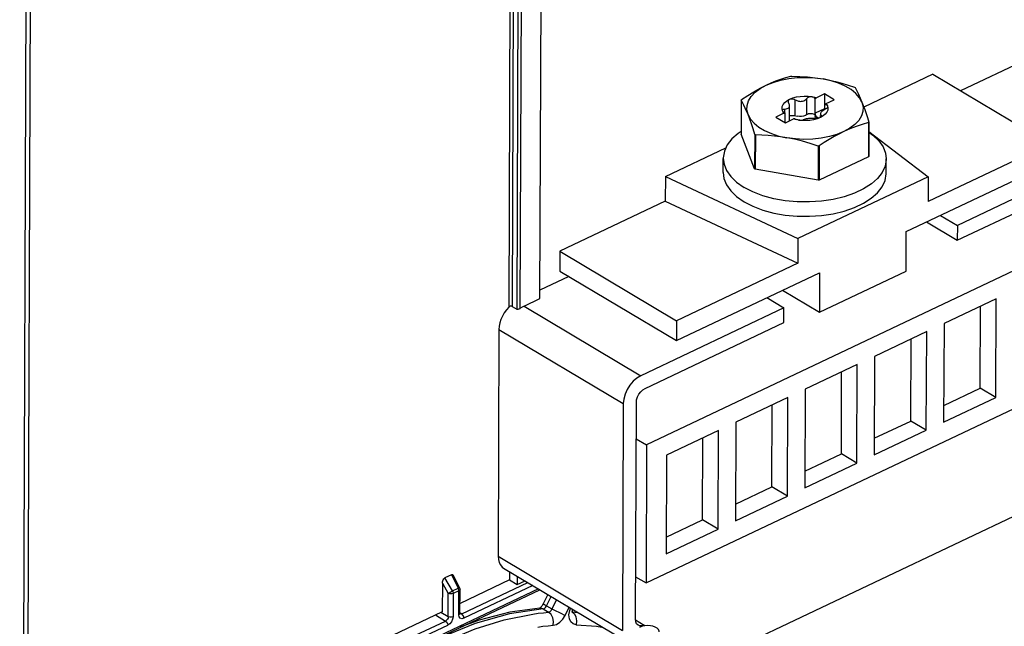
# Model space of a CAD drawing. Extents: x 0 to 594, y 0 to 420.
# Tile 27 of 38: x 532 to 549, y 95 to 105. Entities that reach past the tile are written whole.
import ezdxf

# ---------------------------------------------------------------- set-up
doc = ezdxf.new("R2010")
doc.units = 0
doc.header["$LTSCALE"] = 32.67
doc.layers.get('0').update_dxf_attribs({"linetype": 'CONTINUOUS'})

msp = doc.modelspace()

# ---------------------------------------------------------------- linework, layer by layer
at = {"color": 9, "linetype": 'CONTINUOUS'}
for p, q in [((540.803, 112.625), (540.756, 100.104)), ((540.859, 112.623), (540.812, 100.116)), ((540.939, 112.575), (540.892, 100.068)), ((540.996, 112.573), (540.949, 100.077)), ((532.474, 107.465), (532.358, 76.416)), ((532.545, 107.462), (532.429, 76.414)), ((545.675, 103.388), (545.676, 103.662)), ((545.873, 103.41), (545.874, 103.683)), ((545.499, 103.435), (545.499, 103.505)), ((546.123, 103.369), (546.123, 103.395)), ((541.02, 100.121), (543.023, 98.926)), ((540.588, 99.72), (542.723, 98.446)), ((540.573, 95.826), (542.709, 94.552)), ((539.617, 95.364), (539.717, 95.189)), ((539.788, 95.23), (539.66, 95.454)), ((539.774, 95.508), (539.888, 95.277)), ((539.949, 94.835), (541.086, 95.374)), ((541.268, 95.265), (535.407, 92.497)), ((539.716, 94.786), (539.717, 95.189)), ((539.788, 95.23), (539.888, 95.277)), ((539.8, 95.187), (539.799, 94.785)), ((539.9, 95.235), (539.8, 95.187)), ((539.888, 95.277), (539.903, 95.283)), ((539.894, 95.263), (539.888, 95.277)), ((539.898, 95.248), (539.894, 95.263)), ((539.9, 95.235), (539.898, 95.248)), ((539.898, 94.82), (539.9, 95.235)), ((541.171, 95.323), (539.987, 94.761)), ((541.404, 94.977), (541.484, 95.136)), ((541.578, 95.08), (541.498, 94.921)), ((539.716, 94.786), (539.591, 94.862)), ((539.949, 94.835), (539.918, 94.857)), ((541.347, 94.921), (541.44, 94.865)), ((541.404, 94.977), (541.498, 94.921)), ((541.637, 94.852), (541.723, 94.81)), ((541.723, 94.81), (541.794, 94.951)), ((541.802, 94.893), (541.819, 94.937)), ((541.847, 94.874), (541.944, 94.861)), ((541.847, 94.872), (541.884, 94.838)), ((538.323, 94.085), (539.671, 94.714)), ((539.498, 94.818), (539.671, 94.714)), ((539.933, 94.83), (539.918, 94.835)), ((539.949, 94.835), (539.933, 94.83)), ((542.934, 94.732), (543.081, 94.644)), ((536.04, 92.929), (539.708, 94.641))]:
    msp.add_line(p, q, dxfattribs=at)
at = {"color": 7, "linetype": 'CONTINUOUS'}
for p, q in [((541.292, 100.249), (541.338, 112.736)), ((550.419, 104.722), (548.511, 103.817)), ((545.598, 104.068), (545.614, 104.07)), ((548.038, 104.1), (546.853, 103.537)), ((548.038, 104.1), (550.04, 102.905)), ((546.693, 103.879), (546.704, 103.872)), ((544.747, 103.659), (544.745, 103.07)), ((544.747, 103.659), (544.752, 103.667)), ((545.532, 103.646), (545.579, 103.673)), ((546.016, 103.433), (546.016, 103.679)), ((546.176, 103.763), (546.038, 103.698)), ((546.176, 103.763), (546.175, 103.509)), ((546.343, 103.664), (546.176, 103.763)), ((546.205, 103.598), (546.343, 103.664)), ((545.454, 103.482), (545.457, 103.49)), ((545.456, 103.473), (545.454, 103.482)), ((545.456, 103.473), (545.461, 103.465)), ((545.578, 103.298), (545.579, 103.561)), ((546.175, 103.509), (546.016, 103.433)), ((546.183, 103.505), (546.175, 103.509)), ((546.196, 103.579), (546.183, 103.58)), ((546.183, 103.497), (546.183, 103.58)), ((546.201, 103.506), (546.186, 103.497)), ((546.229, 103.558), (546.225, 103.565)), ((546.229, 103.558), (546.237, 103.521)), ((546.229, 103.558), (546.231, 103.549)), ((546.231, 103.549), (546.229, 103.537)), ((545.48, 103.433), (545.342, 103.367)), ((545.342, 103.367), (545.509, 103.268)), ((545.489, 103.442), (545.502, 103.435)), ((545.501, 103.272), (545.502, 103.435)), ((545.509, 103.268), (545.647, 103.333)), ((545.999, 103.415), (546.011, 103.406)), ((546.011, 103.406), (546.018, 103.395)), ((546.019, 103.426), (546.016, 103.433)), ((546.019, 103.421), (546.018, 103.412)), ((546.018, 103.378), (546.018, 103.39)), ((546.021, 103.364), (546.018, 103.378)), ((546.019, 103.421), (546.019, 103.426)), ((546.029, 103.384), (546.044, 103.369)), ((546.044, 103.369), (546.065, 103.356)), ((546.065, 103.356), (546.083, 103.35)), ((546.106, 103.358), (546.106, 103.395)), ((546.153, 103.385), (546.106, 103.358)), ((552.555, 103.448), (548.459, 101.505)), ((546.933, 103.272), (546.931, 102.683)), ((546.938, 103.28), (546.933, 103.272)), ((546.938, 103.28), (546.936, 102.691)), ((548.458, 101.251), (552.479, 103.159)), ((544.978, 102.478), (544.745, 103.07)), ((544.981, 103.066), (544.978, 102.478)), ((544.992, 103.06), (544.981, 103.066)), ((544.992, 103.06), (544.989, 102.471)), ((546.937, 103.121), (547.957, 102.339)), ((543.446, 102.344), (544.485, 102.837)), ((546.071, 102.869), (546.069, 102.28)), ((546.087, 102.87), (546.071, 102.869)), ((546.087, 102.87), (546.085, 102.282)), ((550.04, 102.905), (547.955, 101.916)), ((544.439, 102.412), (544.439, 102.657)), ((546.931, 102.683), (546.085, 102.282)), ((546.936, 102.691), (546.931, 102.683)), ((547.238, 102.401), (547.239, 102.647)), ((544.989, 102.471), (544.978, 102.478)), ((546.069, 102.28), (544.989, 102.471)), ((547.581, 101.401), (550.039, 102.566)), ((543.446, 102.344), (543.444, 101.921)), ((543.446, 102.344), (545.722, 101.279)), ((547.957, 102.339), (545.722, 101.279)), ((547.957, 102.339), (547.955, 101.916)), ((546.085, 102.282), (546.069, 102.28)), ((543.444, 101.921), (541.634, 101.062)), ((551.91, 101.907), (543.122, 97.738)), ((543.444, 101.921), (545.721, 100.856)), ((548.168, 101.679), (548.459, 101.505)), ((547.93, 101.566), (548.458, 101.251)), ((548.459, 101.505), (548.458, 101.251)), ((545.722, 101.279), (545.721, 100.856)), ((547.579, 100.723), (547.581, 101.401)), ((541.634, 101.062), (541.632, 100.723)), ((541.634, 101.062), (543.636, 99.867)), ((545.721, 100.856), (543.636, 99.867)), ((541.79, 100.629), (541.292, 100.392)), ((541.632, 100.723), (543.634, 99.528)), ((543.634, 99.528), (546.092, 100.694)), ((546.089, 100.017), (547.579, 100.723)), ((546.092, 100.694), (546.089, 100.017)), ((545.189, 100.266), (545.48, 100.092)), ((545.458, 100.393), (546.089, 100.017)), ((540.812, 100.116), (540.892, 100.068)), ((541.02, 100.121), (541.292, 100.249)), ((545.48, 100.092), (543.023, 98.926)), ((545.479, 99.838), (545.48, 100.092)), ((549.123, 100.247), (548.23, 99.823)), ((548.85, 98.713), (548.855, 100.12)), ((549.117, 98.554), (549.123, 100.247)), ((543.096, 98.707), (545.479, 99.838)), ((543.636, 99.867), (543.634, 99.528)), ((548.23, 99.823), (548.223, 98.13)), ((540.588, 99.72), (540.573, 95.826)), ((547.932, 99.682), (547.038, 99.258)), ((547.926, 97.989), (547.932, 99.682)), ((543.113, 95.368), (551.901, 99.536)), ((547.659, 98.148), (547.664, 99.555)), ((547.038, 99.258), (547.032, 97.565)), ((546.74, 99.116), (545.847, 98.693)), ((546.734, 97.423), (546.74, 99.116)), ((546.467, 97.583), (546.472, 98.989)), ((545.847, 98.693), (545.84, 96.999)), ((548.224, 98.416), (548.85, 98.713)), ((549.117, 98.554), (548.85, 98.713)), ((542.723, 98.446), (542.709, 94.552)), ((542.933, 94.743), (542.947, 98.467)), ((545.549, 98.551), (544.655, 98.127)), ((545.276, 97.017), (545.281, 98.424)), ((545.542, 96.858), (545.549, 98.551)), ((548.223, 98.13), (549.117, 98.554)), ((552.936, 98.175), (542.361, 93.159)), ((544.655, 98.127), (544.649, 96.434)), ((547.033, 97.851), (547.659, 98.148)), ((547.926, 97.989), (547.659, 98.148)), ((544.357, 97.986), (543.464, 97.562)), ((544.351, 96.293), (544.357, 97.986)), ((547.032, 97.565), (547.926, 97.989)), ((542.944, 97.844), (543.122, 97.738)), ((543.122, 97.738), (543.113, 95.368)), ((544.084, 96.452), (544.089, 97.859)), ((543.464, 97.562), (543.457, 95.869)), ((545.841, 97.286), (546.467, 97.583)), ((546.734, 97.423), (546.467, 97.583)), ((545.84, 96.999), (546.734, 97.423)), ((544.65, 96.721), (545.276, 97.017)), ((545.542, 96.858), (545.276, 97.017)), ((544.649, 96.434), (545.542, 96.858)), ((543.458, 96.155), (544.084, 96.452)), ((544.351, 96.293), (544.084, 96.452)), ((543.457, 95.869), (544.351, 96.293)), ((540.666, 95.624), (542.802, 94.35)), ((540.769, 95.563), (540.768, 95.42)), ((539.617, 95.364), (539.615, 94.873)), ((539.774, 95.508), (539.66, 95.454)), ((539.913, 95.285), (539.81, 95.494)), ((540.768, 95.42), (539.919, 95.017)), ((540.768, 95.42), (540.901, 95.34)), ((540.902, 95.483), (540.901, 95.34)), ((540.901, 95.34), (541.035, 95.404)), ((542.935, 95.474), (543.113, 95.368)), ((535.393, 92.466), (541.29, 95.252)), ((539.918, 94.844), (539.92, 95.258)), ((541.427, 95.17), (541.345, 95.007)), ((539.615, 94.873), (535.972, 93.145)), ((541.286, 94.936), (541.284, 94.935)), ((539.918, 94.84), (539.918, 94.844)), ((543.006, 94.609), (543.081, 94.644))]:
    msp.add_line(p, q, dxfattribs=at)
for points in [[(545.175, 103.914), (545.259, 103.952), (545.343, 103.986), (545.427, 104.016), (545.511, 104.043), (545.598, 104.068)], [(545.175, 103.914), (545.294, 103.962), (545.424, 104), (545.564, 104.028), (545.711, 104.043), (545.86, 104.048), (546.009, 104.04), (546.154, 104.021)], [(545.614, 104.07), (545.752, 104.065), (545.886, 104.056), (546.02, 104.041), (546.154, 104.021)], [(546.154, 104.021), (546.261, 104), (546.368, 103.975), (546.475, 103.947), (546.583, 103.915), (546.693, 103.879)], [(546.821, 103.622), (546.78, 103.699), (546.717, 103.771), (546.635, 103.838), (546.535, 103.897), (546.42, 103.948), (546.292, 103.99), (546.154, 104.021)], [(544.752, 103.667), (544.86, 103.738), (544.966, 103.802), (545.07, 103.861), (545.175, 103.914)], [(544.864, 103.409), (544.844, 103.488), (544.847, 103.567), (544.872, 103.645), (544.918, 103.721), (544.985, 103.792), (545.072, 103.857), (545.175, 103.914)], [(546.704, 103.872), (546.734, 103.816), (546.763, 103.757), (546.792, 103.693), (546.821, 103.622)], [(544.864, 103.409), (544.841, 103.466), (544.818, 103.518), (544.794, 103.568), (544.771, 103.614), (544.747, 103.659)], [(545.456, 103.473), (545.448, 103.51), (545.452, 103.546), (545.467, 103.582), (545.494, 103.616), (545.532, 103.646)], [(545.579, 103.673), (545.566, 103.664), (545.557, 103.652), (545.553, 103.638), (545.553, 103.635)], [(545.579, 103.673), (545.634, 103.695), (545.696, 103.711), (545.761, 103.721), (545.83, 103.726), (545.899, 103.723), (545.966, 103.715)], [(545.579, 103.673), (545.596, 103.678), (545.615, 103.68), (545.636, 103.678), (545.657, 103.671), (545.676, 103.662)], [(545.676, 103.662), (545.689, 103.654), (545.703, 103.648), (545.717, 103.643), (545.732, 103.639), (545.747, 103.637), (545.764, 103.636), (545.782, 103.637), (545.802, 103.64), (545.823, 103.646), (545.842, 103.656), (545.859, 103.668), (545.874, 103.683)], [(545.966, 103.715), (545.946, 103.716), (545.926, 103.714), (545.906, 103.708), (545.888, 103.697), (545.874, 103.683)], [(545.966, 103.715), (546.003, 103.707), (546.038, 103.698)], [(545.966, 103.715), (545.98, 103.711), (545.992, 103.706), (546.002, 103.698), (546.011, 103.689), (546.016, 103.679)], [(546.016, 103.679), (546.027, 103.688), (546.038, 103.698)], [(545.48, 103.433), (545.466, 103.453), (545.456, 103.473)], [(545.457, 103.49), (545.463, 103.497), (545.472, 103.501), (545.485, 103.504)], [(545.485, 103.504), (545.519, 103.507), (545.536, 103.511), (545.551, 103.517), (545.564, 103.526), (545.572, 103.536), (545.576, 103.546), (545.578, 103.556), (545.579, 103.561)], [(545.553, 103.635), (545.555, 103.623), (545.562, 103.607)], [(545.579, 103.561), (545.578, 103.566), (545.577, 103.576), (545.573, 103.586), (545.568, 103.597), (545.562, 103.607)], [(546.186, 103.497), (546.166, 103.486), (546.149, 103.475), (546.134, 103.463), (546.122, 103.451), (546.113, 103.44), (546.109, 103.431), (546.107, 103.423), (546.106, 103.419)], [(546.205, 103.598), (546.194, 103.589), (546.183, 103.58)], [(546.225, 103.565), (546.218, 103.571), (546.208, 103.576), (546.196, 103.579)], [(546.229, 103.537), (546.223, 103.526), (546.213, 103.516), (546.201, 103.506)], [(546.205, 103.598), (546.219, 103.578), (546.229, 103.558)], [(546.237, 103.521), (546.234, 103.485), (546.218, 103.449)], [(546.821, 103.622), (546.841, 103.543), (546.838, 103.464), (546.814, 103.385), (546.767, 103.31), (546.7, 103.239), (546.614, 103.174), (546.51, 103.117)], [(546.821, 103.622), (546.844, 103.562), (546.868, 103.497), (546.891, 103.429), (546.914, 103.357), (546.938, 103.28)], [(544.864, 103.409), (544.906, 103.332), (544.968, 103.26), (545.05, 103.193), (545.15, 103.133), (545.265, 103.082), (545.393, 103.041), (545.531, 103.01)], [(544.981, 103.066), (544.951, 103.162), (544.922, 103.25), (544.893, 103.332), (544.864, 103.409)], [(545.461, 103.465), (545.468, 103.457), (545.477, 103.449), (545.489, 103.442)], [(545.48, 103.433), (545.491, 103.434), (545.502, 103.435)], [(545.578, 103.385), (545.595, 103.391), (545.615, 103.395), (545.636, 103.395), (545.657, 103.393), (545.709, 103.379)], [(545.669, 103.336), (545.658, 103.334), (545.647, 103.333)], [(545.72, 103.316), (545.682, 103.324), (545.647, 103.333)], [(545.706, 103.319), (545.693, 103.323), (545.683, 103.327), (545.675, 103.331), (545.669, 103.336)], [(545.886, 103.418), (545.849, 103.394), (545.818, 103.383), (545.783, 103.376), (545.746, 103.375), (545.709, 103.379)], [(545.72, 103.316), (545.739, 103.313), (545.759, 103.312), (545.779, 103.313), (545.797, 103.315), (545.811, 103.319)], [(545.856, 103.305), (545.787, 103.307), (545.72, 103.316)], [(546.009, 103.341), (545.996, 103.342), (545.982, 103.342), (545.968, 103.343), (545.953, 103.343), (545.938, 103.342), (545.921, 103.341), (545.903, 103.34), (545.883, 103.337), (545.862, 103.334), (545.843, 103.329), (545.826, 103.325), (545.811, 103.319)], [(545.99, 103.32), (545.924, 103.309), (545.856, 103.305)], [(545.886, 103.418), (545.903, 103.425), (545.923, 103.428), (545.944, 103.429), (545.965, 103.427)], [(545.965, 103.427), (545.983, 103.422), (545.999, 103.415)], [(546.106, 103.358), (546.051, 103.336), (545.99, 103.32)], [(546.089, 103.351), (546.07, 103.346), (546.049, 103.342), (546.028, 103.34), (546.009, 103.341)], [(546.018, 103.412), (546.02, 103.4), (546.029, 103.384)], [(546.038, 103.341), (546.033, 103.345), (546.021, 103.364)], [(546.106, 103.419), (546.107, 103.416), (546.108, 103.41), (546.112, 103.404), (546.117, 103.399), (546.123, 103.395)], [(546.12, 103.366), (546.128, 103.374), (546.132, 103.382), (546.133, 103.383)], [(546.133, 103.383), (546.131, 103.389), (546.123, 103.395)], [(546.218, 103.449), (546.191, 103.415), (546.153, 103.385)], [(546.933, 103.272), (546.825, 103.24), (546.72, 103.205), (546.615, 103.164), (546.51, 103.117)], [(544.745, 103.117), (544.697, 103.085), (544.589, 102.99), (544.509, 102.888), (544.459, 102.779), (544.44, 102.669), (544.439, 102.657)], [(545.531, 103.01), (545.424, 103.027), (545.317, 103.041), (545.21, 103.05), (545.102, 103.056), (544.992, 103.06)], [(546.51, 103.117), (546.392, 103.069), (546.261, 103.031), (546.121, 103.003), (545.975, 102.987), (545.825, 102.983), (545.677, 102.991), (545.531, 103.01)], [(546.071, 102.869), (545.933, 102.913), (545.799, 102.951), (545.665, 102.984), (545.531, 103.01)], [(546.51, 103.117), (546.426, 103.075), (546.342, 103.03), (546.258, 102.981), (546.174, 102.928), (546.087, 102.87)], [(546.937, 103.108), (547.01, 103.058), (547.111, 102.96), (547.184, 102.856), (547.227, 102.747), (547.239, 102.647)], [(544.439, 102.657), (544.452, 102.557), (544.495, 102.448), (544.568, 102.344), (544.669, 102.246), (544.797, 102.157)], [(547.239, 102.647), (547.239, 102.635), (547.22, 102.524), (547.17, 102.416), (547.09, 102.314), (546.982, 102.219), (546.849, 102.133), (546.693, 102.059), (546.518, 101.998), (546.328, 101.952), (546.127, 101.922), (545.92, 101.908), (545.711, 101.91), (545.504, 101.929), (545.305, 101.965), (545.119, 102.015), (544.948, 102.08), (544.797, 102.157)], [(544.439, 102.412), (544.451, 102.312), (544.494, 102.203), (544.567, 102.098), (544.668, 102.001), (544.796, 101.912)], [(544.796, 101.912), (544.947, 101.834), (545.118, 101.77), (545.305, 101.719), (545.503, 101.684), (545.71, 101.665), (545.919, 101.662), (546.126, 101.676), (546.327, 101.707), (546.517, 101.753), (546.692, 101.814), (546.848, 101.888), (546.981, 101.973), (547.089, 102.068), (547.169, 102.171), (547.219, 102.279), (547.238, 102.39), (547.238, 102.401)], [(540.756, 100.104), (540.715, 100.057), (540.678, 100.005), (540.647, 99.95), (540.622, 99.892), (540.603, 99.834), (540.592, 99.776), (540.588, 99.72)], [(540.812, 100.116), (540.803, 100.12), (540.792, 100.12), (540.779, 100.118), (540.767, 100.112), (540.756, 100.104)], [(541.02, 100.121), (540.984, 100.101), (540.949, 100.077)], [(540.949, 100.077), (540.938, 100.07), (540.926, 100.066), (540.913, 100.064), (540.902, 100.065), (540.892, 100.068)], [(543.023, 98.926), (542.956, 98.886), (542.893, 98.831), (542.837, 98.764), (542.789, 98.688), (542.753, 98.607), (542.731, 98.525), (542.723, 98.446)], [(542.947, 98.467), (542.952, 98.514), (542.967, 98.562), (542.991, 98.608), (543.022, 98.649), (543.058, 98.683), (543.096, 98.707)], [(540.573, 95.826), (540.578, 95.77), (540.591, 95.719), (540.613, 95.676), (540.642, 95.641), (540.666, 95.624)], [(539.617, 95.364), (539.619, 95.386), (539.624, 95.405), (539.631, 95.422), (539.64, 95.437), (539.65, 95.447), (539.66, 95.454)], [(539.774, 95.508), (539.784, 95.511), (539.794, 95.51), (539.803, 95.504), (539.81, 95.494)], [(539.92, 95.258), (539.917, 95.277), (539.913, 95.285)], [(541.288, 94.935), (540.774, 94.864), (540.248, 94.728), (539.924, 94.607)], [(541.345, 95.007), (541.337, 94.991), (541.323, 94.971), (541.309, 94.954), (541.295, 94.942), (541.286, 94.936)], [(541.848, 94.858), (541.849, 94.857), (541.848, 94.86), (541.847, 94.87), (541.848, 94.887)], [(541.848, 94.887), (541.852, 94.908), (541.855, 94.915)], [(539.919, 94.833), (539.92, 94.833), (539.919, 94.833), (539.918, 94.84)], [(542.979, 94.642), (542.976, 94.644), (542.952, 94.667), (542.938, 94.701), (542.933, 94.743)], [(543.081, 94.644), (543.042, 94.631), (543.007, 94.631), (542.979, 94.642)], [(543.34, 94.528), (543.338, 94.542), (543.327, 94.567), (543.304, 94.59), (543.272, 94.609), (543.232, 94.623), (543.187, 94.632), (543.139, 94.636), (543.091, 94.632), (543.046, 94.623), (543.006, 94.609)]]:
    msp.add_lwpolyline(points, dxfattribs=at)
at = {"color": 9, "linetype": 'CONTINUOUS'}
for points in [[(539.717, 95.189), (539.732, 95.198), (539.75, 95.209), (539.77, 95.22), (539.788, 95.23)], [(539.8, 95.187), (539.781, 95.181), (539.759, 95.179), (539.736, 95.182), (539.717, 95.189)], [(539.788, 95.23), (539.795, 95.216), (539.799, 95.201), (539.8, 95.187)], [(539.92, 95.258), (539.916, 95.248), (539.9, 95.235)], [(539.903, 95.283), (539.912, 95.285), (539.913, 95.285)], [(541.347, 94.921), (540.771, 94.836), (540.18, 94.669), (539.581, 94.423)], [(541.168, 94.834), (541.259, 94.847), (541.35, 94.857), (541.44, 94.865)], [(541.347, 94.921), (541.306, 94.935), (541.288, 94.935)], [(541.404, 94.977), (541.37, 94.994), (541.351, 95.004), (541.345, 95.007)], [(541.347, 94.921), (541.369, 94.929), (541.389, 94.948), (541.404, 94.977)], [(541.498, 94.921), (541.483, 94.893), (541.463, 94.873), (541.44, 94.865)], [(541.519, 94.641), (541.523, 94.706), (541.511, 94.77), (541.482, 94.826), (541.44, 94.865)], [(541.498, 94.921), (541.541, 94.9), (541.637, 94.852)], [(541.913, 94.651), (541.862, 94.664), (541.822, 94.699), (541.797, 94.753), (541.79, 94.82), (541.802, 94.893)], [(539.716, 94.786), (539.713, 94.765), (539.704, 94.743), (539.689, 94.726), (539.671, 94.714)], [(539.671, 94.714), (539.69, 94.695), (539.704, 94.668), (539.708, 94.641)], [(539.674, 94.367), (540.178, 94.579), (540.678, 94.735), (541.168, 94.834)], [(539.799, 94.785), (539.792, 94.743), (539.772, 94.7), (539.743, 94.665), (539.708, 94.641)], [(539.799, 94.785), (539.772, 94.778), (539.742, 94.778), (539.716, 94.786)], [(539.918, 94.844), (539.915, 94.834), (539.898, 94.82)], [(539.987, 94.761), (539.953, 94.753), (539.924, 94.761), (539.905, 94.785), (539.898, 94.82)], [(539.987, 94.761), (539.982, 94.789), (539.968, 94.816), (539.949, 94.835)], [(541.519, 94.641), (541.576, 94.656), (541.632, 94.692), (541.682, 94.745), (541.723, 94.81)], [(541.884, 94.838), (541.91, 94.784), (541.921, 94.719), (541.913, 94.651)], [(541.253, 94.611), (541.342, 94.623), (541.431, 94.633), (541.519, 94.641)], [(541.913, 94.651), (542.261, 94.623), (542.383, 94.6)]]:
    msp.add_lwpolyline(points, dxfattribs=at)

doc.saveas('drawing.dxf')
